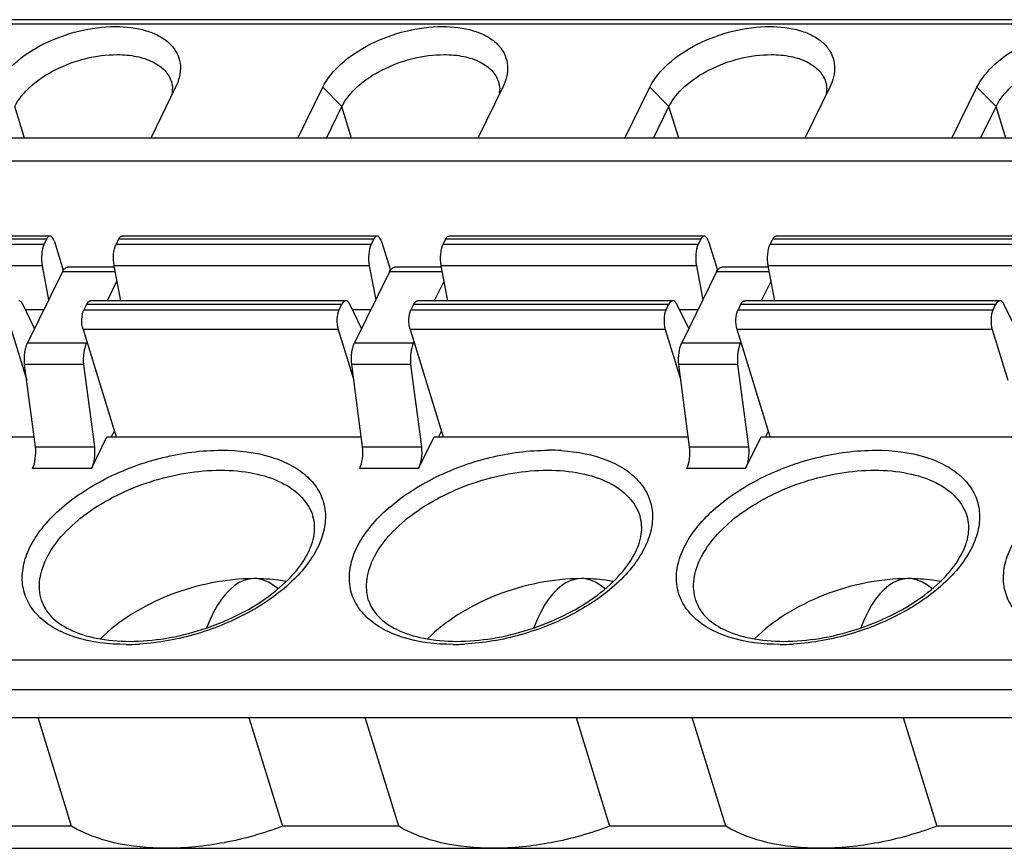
# Model space of a CAD drawing. Header units: millimetres. Extents: x 0 to 594, y 0 to 420.
# Tile 101 of 120: x 508.2 to 516.52, y 204.95 to 211.95. Entities that reach past the tile are written whole.
import ezdxf

# ---------------------------------------------------------------- set-up
doc = ezdxf.new("R2010")
doc.units = ezdxf.units.MM
doc.header["$LTSCALE"] = 32.67
doc.layers.get('0').update_dxf_attribs({"linetype": 'CONTINUOUS'})

msp = doc.modelspace()

# ---------------------------------------------------------------- linework, layer by layer
at = {"color": 9, "linetype": 'CONTINUOUS'}
for p, q in [((524.2151, 211.9092), (499.34645, 211.9092)), ((510.76009, 211.37772), (510.92093, 211.21491)), ((513.52327, 211.37772), (513.68411, 211.21491)), ((516.28645, 211.37772), (516.44729, 211.21491)), ((508.24035, 210.9476), (508.15774, 211.21491)), ((511.00353, 210.9476), (510.92093, 211.21491)), ((513.76672, 210.9476), (513.68411, 211.21491)), ((516.5299, 210.9476), (516.44729, 211.21491)), ((506.25019, 210.05139), (508.40548, 210.05139)), ((508.42647, 210.09417), (506.27119, 210.09417)), ((509.01338, 210.05139), (511.16866, 210.05139)), ((511.18966, 210.09417), (509.03437, 210.09417)), ((511.77656, 210.05139), (513.93184, 210.05139)), ((513.95284, 210.09417), (511.79756, 210.09417)), ((514.53974, 210.05139), (516.69503, 210.05139)), ((516.71602, 210.09417), (514.56074, 210.09417)), ((508.38926, 209.86829), (506.23397, 209.86829)), ((509.00688, 209.81695), (508.55995, 209.81695)), ((511.15244, 209.86829), (508.99716, 209.86829)), ((511.77006, 209.81695), (511.32313, 209.81695)), ((513.91562, 209.86829), (511.76034, 209.86829)), ((514.53324, 209.81695), (514.08631, 209.81695)), ((516.67881, 209.86829), (514.52352, 209.86829)), ((510.91781, 209.54021), (508.76253, 209.54021)), ((513.68099, 209.54021), (511.52571, 209.54021)), ((516.44418, 209.54021), (514.28889, 209.54021)), ((508.24725, 209.49852), (508.40369, 209.49852)), ((508.74153, 209.49743), (510.89682, 209.49743)), ((511.01044, 209.49852), (511.16687, 209.49852)), ((511.50472, 209.49743), (513.66, 209.49743)), ((513.77362, 209.49852), (513.93005, 209.49852)), ((514.2679, 209.49743), (516.42318, 209.49743)), ((510.88926, 209.32883), (508.73398, 209.32883)), ((513.65244, 209.32883), (511.49716, 209.32883)), ((516.41562, 209.32883), (514.26034, 209.32883)), ((508.26538, 209.21669), (508.76276, 209.21669)), ((511.02857, 209.21669), (511.52594, 209.21669)), ((513.79175, 209.21669), (514.28912, 209.21669)), ((508.80552, 208.15488), (508.30814, 208.15488)), ((511.5687, 208.15488), (511.07133, 208.15488)), ((514.33188, 208.15488), (513.83451, 208.15488)), ((496.71089, 206.53849), (521.57953, 206.53849)), ((521.5682, 206.2856), (496.69955, 206.2856))]:
    msp.add_line(p, q, dxfattribs=at)
at = {"color": 7, "linetype": 'CONTINUOUS'}
for p, q in [((524.25867, 211.9482), (499.39002, 211.9482)), ((509.51665, 211.37772), (509.30558, 210.9476)), ((509.53426, 211.41868), (509.51665, 211.37772)), ((510.54901, 210.9476), (510.76009, 211.37772)), ((512.27984, 211.37772), (512.06876, 210.9476)), ((512.29744, 211.41868), (512.27984, 211.37772)), ((513.3122, 210.9476), (513.52327, 211.37772)), ((515.04302, 211.37772), (514.83195, 210.9476)), ((515.06062, 211.41868), (515.04302, 211.37772)), ((516.07538, 210.9476), (516.28645, 211.37772)), ((510.78975, 210.9476), (510.92093, 211.21491)), ((513.55293, 210.9476), (513.68411, 211.21491)), ((516.31611, 210.9476), (516.44729, 211.21491)), ((523.68432, 210.9476), (498.81568, 210.9476)), ((523.64772, 210.75301), (498.77907, 210.75301)), ((508.45552, 210.12017), (506.30024, 210.12017)), ((511.2187, 210.12017), (509.06342, 210.12017)), ((513.98189, 210.12017), (511.8266, 210.12017)), ((516.74507, 210.12017), (514.58979, 210.12017)), ((508.42647, 210.09417), (508.40548, 210.05139)), ((508.49213, 210.07477), (508.56764, 209.83041)), ((509.03437, 210.09417), (509.01338, 210.05139)), ((511.18966, 210.09417), (511.16866, 210.05139)), ((511.25531, 210.07477), (511.33082, 209.83041)), ((511.79756, 210.09417), (511.77656, 210.05139)), ((513.95284, 210.09417), (513.93184, 210.05139)), ((514.01849, 210.07477), (514.094, 209.83041)), ((514.53974, 210.05139), (514.56074, 210.09417)), ((508.55995, 209.81695), (508.26538, 209.21669)), ((508.38926, 209.86829), (508.4438, 209.58027)), ((508.99716, 209.85595), (508.60352, 209.85595)), ((509.05313, 209.57271), (508.99716, 209.86829)), ((511.32313, 209.81695), (511.02857, 209.21669)), ((511.15244, 209.86829), (511.20698, 209.58027)), ((511.76034, 209.85595), (511.3667, 209.85595)), ((511.81631, 209.57271), (511.76034, 209.86829)), ((514.08631, 209.81695), (513.79175, 209.21669)), ((513.91562, 209.86829), (513.97017, 209.58027)), ((514.52352, 209.85595), (514.12988, 209.85595)), ((514.5795, 209.57271), (514.52352, 209.86829)), ((509.02092, 209.74278), (508.93747, 209.57271)), ((511.78411, 209.74278), (511.70065, 209.57271)), ((514.54729, 209.74278), (514.46383, 209.57271)), ((508.32459, 209.33733), (508.22775, 209.53918)), ((508.76253, 209.54021), (508.74153, 209.49743)), ((510.95412, 209.57271), (508.79884, 209.57271)), ((510.89682, 209.49743), (510.91781, 209.54021)), ((511.08777, 209.33733), (510.99093, 209.53918)), ((511.52571, 209.54021), (511.50472, 209.49743)), ((513.7173, 209.57271), (511.56202, 209.57271)), ((513.66, 209.49743), (513.68099, 209.54021)), ((513.85095, 209.33733), (513.75412, 209.53918)), ((514.28889, 209.54021), (514.2679, 209.49743)), ((516.48049, 209.57271), (514.3252, 209.57271)), ((516.42318, 209.49743), (516.44418, 209.54021)), ((516.61413, 209.33733), (516.5173, 209.53918)), ((508.12608, 209.32883), (508.25837, 208.90074)), ((508.73398, 209.32883), (509.01422, 208.42197)), ((510.88926, 209.32883), (511.02155, 208.90074)), ((511.49716, 209.32883), (511.7774, 208.42197)), ((513.65244, 209.32883), (513.78473, 208.90074)), ((514.54058, 208.42197), (514.26034, 209.32883)), ((516.41562, 209.32883), (516.54791, 208.90074)), ((508.76636, 209.22404), (508.76276, 209.21669)), ((511.52954, 209.22404), (511.52594, 209.21669)), ((514.29273, 209.22404), (514.28912, 209.21669)), ((508.33275, 208.3377), (508.24078, 209.03388)), ((508.73815, 209.03388), (508.24078, 209.03388)), ((508.73815, 209.03388), (508.83012, 208.3377)), ((511.09593, 208.3377), (511.00396, 209.03388)), ((511.50133, 209.03388), (511.00396, 209.03388)), ((511.50133, 209.03388), (511.5933, 208.3377)), ((513.85911, 208.3377), (513.76714, 209.03388)), ((514.26452, 209.03388), (513.76714, 209.03388)), ((514.26452, 209.03388), (514.35649, 208.3377)), ((508.97556, 208.4248), (508.99874, 208.47204)), ((511.73874, 208.4248), (511.76193, 208.47204)), ((514.50193, 208.4248), (514.52511, 208.47204)), ((506.1734, 208.42197), (508.32161, 208.42197)), ((508.80552, 208.15488), (508.93658, 208.42197)), ((508.93658, 208.42197), (511.0848, 208.42197)), ((511.5687, 208.15488), (511.69977, 208.42197)), ((511.69977, 208.42197), (513.84798, 208.42197)), ((514.33188, 208.15488), (514.46295, 208.42197)), ((514.46295, 208.42197), (516.61116, 208.42197)), ((508.33275, 208.3377), (508.83012, 208.3377)), ((511.09593, 208.3377), (511.5933, 208.3377)), ((513.85911, 208.3377), (514.35649, 208.3377)), ((496.77217, 206.0506), (521.64082, 206.0506)), ((508.63769, 205.1326), (508.35401, 206.0506)), ((510.13621, 206.0506), (510.41989, 205.1326)), ((511.40088, 205.1326), (511.11719, 206.0506)), ((512.89939, 206.0506), (513.18308, 205.1326)), ((514.16406, 205.1326), (513.88037, 206.0506)), ((515.66257, 206.0506), (515.94626, 205.1326)), ((508.63769, 205.1326), (507.65671, 205.1326)), ((511.40088, 205.1326), (510.41989, 205.1326)), ((514.16406, 205.1326), (513.18308, 205.1326)), ((516.92724, 205.1326), (515.94626, 205.1326)), ((497.11349, 204.94611), (521.98213, 204.94611))]:
    msp.add_line(p, q, dxfattribs=at)
for centre in [(509.23441, 211.3526), (511.9976, 211.3526), (514.76078, 211.3526)]:
    msp.add_arc(centre, 0.25671, 354.576698, 2.72385, dxfattribs=at)
at = {"color": 9, "linetype": 'CONTINUOUS'}
for centre, radius, start, end in [((512.66767, 206.57823), 1.73185, 86.410408, 90.01423), ((509.09812, 208.54073), 1.8717, 270.019216, 273.069298), ((509.09459, 208.61802), 1.94907, 273.051089, 273.422215), ((511.85865, 208.5508), 1.88178, 270.099837, 270.997777), ((511.85737, 208.61388), 1.94486, 271.00313, 272.97738), ((514.62448, 208.54073), 1.8717, 270.019216, 273.069298), ((514.62096, 208.61802), 1.94907, 273.051089, 273.422215)]:
    msp.add_arc(centre, radius, start, end, dxfattribs=at)
at = {"color": 7, "linetype": 'CONTINUOUS'}
for centre in [(510.21044, 205.91009), (512.97362, 205.91009), (515.7368, 205.91009)]:
    msp.add_ellipse(centre, major_axis=(-0.03761, 1.31481), ratio=0.4277125, start_param=-0.3764888, end_param=0.8066074, dxfattribs=at)
for points, knots in [([(507.9969, 211.37772), (508.03355, 211.45241), (508.15482, 211.59536), (508.39928, 211.75432), (508.69276, 211.86201), (508.9043, 211.89055), (509.00844, 211.89055)], [0, 0, 0, 0, 0.2114718, 0.4633527, 0.7352814, 1, 1, 1, 1]), ([(509.00844, 211.89055), (509.0957, 211.89055), (509.22258, 211.87652), (509.3714, 211.81776), (509.45763, 211.75998), (509.52007, 211.68751), (509.55514, 211.60269), (509.56058, 211.50992), (509.54552, 211.44884), (509.53431, 211.41868)], [0, 0, 0, 0, 0.3100519, 0.4446537, 0.565451, 0.6752802, 0.7796362, 0.8856551, 1, 1, 1, 1]), ([(510.76009, 211.37772), (510.79674, 211.45241), (510.91801, 211.59536), (511.16246, 211.75432), (511.45595, 211.86201), (511.66748, 211.89055), (511.77162, 211.89055)], [0, 0, 0, 0, 0.2114718, 0.4633527, 0.7352814, 1, 1, 1, 1]), ([(511.77162, 211.89055), (511.85889, 211.89055), (511.98576, 211.87652), (512.13458, 211.81776), (512.22081, 211.75998), (512.28325, 211.68751), (512.31833, 211.60269), (512.32377, 211.50992), (512.30871, 211.44884), (512.2975, 211.41868)], [0, 0, 0, 0, 0.3100519, 0.4446537, 0.565451, 0.6752802, 0.7796362, 0.8856551, 1, 1, 1, 1]), ([(513.52327, 211.37772), (513.55992, 211.45241), (513.68119, 211.59536), (513.92564, 211.75432), (514.21913, 211.86201), (514.43067, 211.89055), (514.5348, 211.89055)], [0, 0, 0, 0, 0.2114718, 0.4633527, 0.7352814, 1, 1, 1, 1]), ([(514.5348, 211.89055), (514.62207, 211.89055), (514.74894, 211.87652), (514.89777, 211.81776), (514.98399, 211.75998), (515.04644, 211.68751), (515.08151, 211.60269), (515.08695, 211.50992), (515.07189, 211.44884), (515.06068, 211.41868)], [0, 0, 0, 0, 0.3100519, 0.4446537, 0.565451, 0.6752802, 0.7796362, 0.8856551, 1, 1, 1, 1]), ([(516.28645, 211.37772), (516.3231, 211.45241), (516.44437, 211.59536), (516.68882, 211.75432), (516.98231, 211.86201), (517.19385, 211.89055), (517.29799, 211.89055)], [0, 0, 0, 0, 0.2114718, 0.4633527, 0.7352814, 1, 1, 1, 1]), ([(508.15774, 211.21491), (508.18906, 211.27873), (508.29268, 211.4009), (508.50158, 211.53674), (508.75238, 211.62876), (508.93315, 211.65315), (509.02215, 211.65315)], [0, 0, 0, 0, 0.2114713, 0.4633498, 0.735275, 1, 1, 1, 1]), ([(509.02215, 211.65315), (509.07734, 211.65315), (509.18128, 211.6444), (509.32094, 211.60048), (509.42742, 211.52758), (509.46982, 211.45816), (509.48066, 211.42306)], [0, 0, 0, 0, 0.3038127, 0.5699324, 0.7977735, 1, 1, 1, 1]), ([(510.92093, 211.21491), (510.95225, 211.27873), (511.05587, 211.4009), (511.26477, 211.53674), (511.51557, 211.62876), (511.69634, 211.65315), (511.78533, 211.65315)], [0, 0, 0, 0, 0.2114713, 0.4633498, 0.735275, 1, 1, 1, 1]), ([(511.78533, 211.65315), (511.84052, 211.65315), (511.94447, 211.6444), (512.08413, 211.60048), (512.19061, 211.52758), (512.233, 211.45816), (512.24385, 211.42306)], [0, 0, 0, 0, 0.3038127, 0.5699324, 0.7977735, 1, 1, 1, 1]), ([(513.68411, 211.21491), (513.71543, 211.27873), (513.81905, 211.4009), (514.02795, 211.53674), (514.27875, 211.62876), (514.45952, 211.65315), (514.54851, 211.65315)], [0, 0, 0, 0, 0.2114713, 0.4633498, 0.735275, 1, 1, 1, 1]), ([(514.54851, 211.65315), (514.60371, 211.65315), (514.70765, 211.6444), (514.84731, 211.60048), (514.95379, 211.52758), (514.99618, 211.45816), (515.00703, 211.42306)], [0, 0, 0, 0, 0.3038127, 0.5699324, 0.7977735, 1, 1, 1, 1]), ([(516.44729, 211.21491), (516.47861, 211.27873), (516.58223, 211.4009), (516.79113, 211.53674), (517.04193, 211.62876), (517.2227, 211.65315), (517.3117, 211.65315)], [0, 0, 0, 0, 0.2114713, 0.4633498, 0.735275, 1, 1, 1, 1]), ([(508.45552, 210.12017), (508.45286, 210.12017), (508.43936, 210.1169), (508.43121, 210.10384), (508.42647, 210.09417)], [0, 0, 0, 0, 0.1981047, 1, 1, 1, 1]), ([(508.49213, 210.07477), (508.49011, 210.08128), (508.48373, 210.09904), (508.46863, 210.12018), (508.45552, 210.12017)], [0, 0, 0, 0, 0.3419197, 1, 1, 1, 1]), ([(509.03437, 210.09417), (509.03626, 210.09802), (509.0425, 210.10934), (509.05441, 210.12016), (509.06342, 210.12017)], [0, 0, 0, 0, 0.3223853, 1, 1, 1, 1]), ([(511.2187, 210.12017), (511.21604, 210.12017), (511.20254, 210.1169), (511.1944, 210.10384), (511.18966, 210.09417)], [0, 0, 0, 0, 0.1981047, 1, 1, 1, 1]), ([(511.25531, 210.07477), (511.2533, 210.08128), (511.24691, 210.09904), (511.23182, 210.12018), (511.2187, 210.12017)], [0, 0, 0, 0, 0.3419197, 1, 1, 1, 1]), ([(511.79756, 210.09417), (511.79944, 210.09802), (511.80569, 210.10934), (511.8176, 210.12016), (511.8266, 210.12017)], [0, 0, 0, 0, 0.3223853, 1, 1, 1, 1]), ([(513.98189, 210.12017), (513.97923, 210.12017), (513.96573, 210.1169), (513.95758, 210.10384), (513.95284, 210.09417)], [0, 0, 0, 0, 0.1981047, 1, 1, 1, 1]), ([(514.01849, 210.07477), (514.01648, 210.08128), (514.0101, 210.09904), (513.995, 210.12018), (513.98189, 210.12017)], [0, 0, 0, 0, 0.3419197, 1, 1, 1, 1]), ([(514.56074, 210.09417), (514.56263, 210.09802), (514.56887, 210.10934), (514.58078, 210.12016), (514.58979, 210.12017)], [0, 0, 0, 0, 0.3223853, 1, 1, 1, 1]), ([(508.40548, 210.05139), (508.39274, 210.02544), (508.38106, 209.96302), (508.38312, 209.9007), (508.38926, 209.86829)], [0, 0, 0, 0, 0.4670098, 1, 1, 1, 1]), ([(508.99716, 209.86829), (508.99102, 209.9007), (508.98896, 209.96302), (509.00064, 210.02544), (509.01338, 210.05139)], [0, 0, 0, 0, 0.5329944, 1, 1, 1, 1]), ([(511.16866, 210.05139), (511.15593, 210.02544), (511.14425, 209.96302), (511.1463, 209.9007), (511.15244, 209.86829)], [0, 0, 0, 0, 0.4670098, 1, 1, 1, 1]), ([(511.76034, 209.86829), (511.7542, 209.9007), (511.75215, 209.96302), (511.76383, 210.02544), (511.77656, 210.05139)], [0, 0, 0, 0, 0.5329944, 1, 1, 1, 1]), ([(513.93184, 210.05139), (513.91911, 210.02544), (513.90743, 209.96302), (513.90948, 209.9007), (513.91562, 209.86829)], [0, 0, 0, 0, 0.4670098, 1, 1, 1, 1]), ([(514.52352, 209.86829), (514.51738, 209.9007), (514.51533, 209.96302), (514.52701, 210.02544), (514.53974, 210.05139)], [0, 0, 0, 0, 0.5329944, 1, 1, 1, 1]), ([(508.56761, 209.83052), (508.57013, 209.83437), (508.57881, 209.84628), (508.59316, 209.85594), (508.60352, 209.85594)], [0, 0, 0, 0, 0.3076645, 1, 1, 1, 1]), ([(511.33079, 209.83052), (511.33332, 209.83437), (511.34199, 209.84628), (511.35634, 209.85594), (511.3667, 209.85594)], [0, 0, 0, 0, 0.3076645, 1, 1, 1, 1]), ([(514.09398, 209.83052), (514.0965, 209.83437), (514.10518, 209.84628), (514.11953, 209.85594), (514.12989, 209.85594)], [0, 0, 0, 0, 0.3076645, 1, 1, 1, 1]), ([(508.22775, 209.53918), (508.22537, 209.54414), (508.21754, 209.55865), (508.20242, 209.57271), (508.19094, 209.57271)], [0, 0, 0, 0, 0.3239475, 1, 1, 1, 1]), ([(508.76253, 209.54021), (508.76489, 209.54503), (508.77269, 209.55918), (508.78758, 209.57271), (508.79884, 209.57271)], [0, 0, 0, 0, 0.322776, 1, 1, 1, 1]), ([(510.95412, 209.57271), (510.9508, 209.57271), (510.93392, 209.56861), (510.92374, 209.55229), (510.91781, 209.54021)], [0, 0, 0, 0, 0.1980764, 1, 1, 1, 1]), ([(510.99093, 209.53918), (510.98855, 209.54414), (510.98073, 209.55865), (510.96561, 209.57271), (510.95412, 209.57271)], [0, 0, 0, 0, 0.3239475, 1, 1, 1, 1]), ([(511.52571, 209.54021), (511.52807, 209.54503), (511.53587, 209.55918), (511.55077, 209.57271), (511.56202, 209.57271)], [0, 0, 0, 0, 0.322776, 1, 1, 1, 1]), ([(513.7173, 209.57271), (513.71398, 209.57271), (513.69711, 209.56861), (513.68692, 209.55229), (513.68099, 209.54021)], [0, 0, 0, 0, 0.1980764, 1, 1, 1, 1]), ([(513.75412, 209.53918), (513.75174, 209.54414), (513.74391, 209.55865), (513.72879, 209.57271), (513.7173, 209.57271)], [0, 0, 0, 0, 0.3239475, 1, 1, 1, 1]), ([(514.28889, 209.54021), (514.29126, 209.54503), (514.29905, 209.55918), (514.31395, 209.57271), (514.3252, 209.57271)], [0, 0, 0, 0, 0.322776, 1, 1, 1, 1]), ([(516.48049, 209.57271), (516.47716, 209.57271), (516.46029, 209.56861), (516.4501, 209.55229), (516.44418, 209.54021)], [0, 0, 0, 0, 0.1980764, 1, 1, 1, 1]), ([(516.5173, 209.53918), (516.51492, 209.54414), (516.50709, 209.55865), (516.49197, 209.57271), (516.48049, 209.57271)], [0, 0, 0, 0, 0.3239475, 1, 1, 1, 1]), ([(508.73398, 209.32883), (508.72523, 209.35713), (508.72079, 209.41476), (508.72947, 209.47285), (508.74153, 209.49743)], [0, 0, 0, 0, 0.5196627, 1, 1, 1, 1]), ([(510.89682, 209.49743), (510.88475, 209.47285), (510.87607, 209.41476), (510.88051, 209.35713), (510.88926, 209.32883)], [0, 0, 0, 0, 0.4803452, 1, 1, 1, 1]), ([(511.49716, 209.32883), (511.48841, 209.35713), (511.48397, 209.41476), (511.49265, 209.47285), (511.50472, 209.49743)], [0, 0, 0, 0, 0.5196627, 1, 1, 1, 1]), ([(513.66, 209.49743), (513.64794, 209.47285), (513.63925, 209.41476), (513.6437, 209.35713), (513.65244, 209.32883)], [0, 0, 0, 0, 0.4803452, 1, 1, 1, 1]), ([(514.26034, 209.32883), (514.2516, 209.35713), (514.24715, 209.41476), (514.25584, 209.47285), (514.2679, 209.49743)], [0, 0, 0, 0, 0.5196627, 1, 1, 1, 1]), ([(516.42318, 209.49743), (516.41112, 209.47285), (516.40244, 209.41476), (516.40688, 209.35713), (516.41562, 209.32883)], [0, 0, 0, 0, 0.4803452, 1, 1, 1, 1]), ([(508.24078, 209.03388), (508.23767, 209.06728), (508.23884, 209.12952), (508.25286, 209.19118), (508.26538, 209.21669)], [0, 0, 0, 0, 0.5413334, 1, 1, 1, 1]), ([(508.76276, 209.21669), (508.75023, 209.19118), (508.73621, 209.12952), (508.73504, 209.06728), (508.73815, 209.03388)], [0, 0, 0, 0, 0.4586712, 1, 1, 1, 1]), ([(511.00396, 209.03388), (511.00085, 209.06728), (511.00202, 209.12952), (511.01604, 209.19118), (511.02857, 209.21669)], [0, 0, 0, 0, 0.5413334, 1, 1, 1, 1]), ([(511.52594, 209.21669), (511.51342, 209.19118), (511.4994, 209.12952), (511.49823, 209.06728), (511.50133, 209.03388)], [0, 0, 0, 0, 0.4586712, 1, 1, 1, 1]), ([(513.76714, 209.03388), (513.76404, 209.06728), (513.76521, 209.12952), (513.77923, 209.19118), (513.79175, 209.21669)], [0, 0, 0, 0, 0.5413334, 1, 1, 1, 1]), ([(514.28912, 209.21669), (514.2766, 209.19118), (514.26258, 209.12952), (514.26141, 209.06728), (514.26452, 209.03388)], [0, 0, 0, 0, 0.4586712, 1, 1, 1, 1]), ([(508.30814, 208.15488), (508.32066, 208.1804), (508.33469, 208.24205), (508.33585, 208.3043), (508.33275, 208.3377)], [0, 0, 0, 0, 0.4586712, 1, 1, 1, 1]), ([(508.83012, 208.3377), (508.83323, 208.3043), (508.83206, 208.24205), (508.81804, 208.1804), (508.80552, 208.15488)], [0, 0, 0, 0, 0.5413334, 1, 1, 1, 1]), ([(511.07133, 208.15488), (511.08385, 208.1804), (511.09787, 208.24205), (511.09904, 208.3043), (511.09593, 208.3377)], [0, 0, 0, 0, 0.4586712, 1, 1, 1, 1]), ([(511.5933, 208.3377), (511.59641, 208.3043), (511.59524, 208.24205), (511.58122, 208.1804), (511.5687, 208.15488)], [0, 0, 0, 0, 0.5413334, 1, 1, 1, 1]), ([(513.83451, 208.15488), (513.84703, 208.1804), (513.86105, 208.24205), (513.86222, 208.3043), (513.85911, 208.3377)], [0, 0, 0, 0, 0.4586712, 1, 1, 1, 1]), ([(514.35649, 208.3377), (514.35959, 208.3043), (514.35842, 208.24205), (514.3444, 208.1804), (514.33188, 208.15488)], [0, 0, 0, 0, 0.5413334, 1, 1, 1, 1]), ([(509.12779, 206.69503), (509.22877, 206.69503), (509.43574, 206.7134), (509.74011, 206.7871), (510.03001, 206.90318), (510.28563, 207.05348), (510.48977, 207.22666), (510.62895, 207.40898), (510.69726, 207.58709), (510.69167, 207.70223), (510.67695, 207.74985)], [0, 0, 0, 0, 0.1465268, 0.299981, 0.4529555, 0.5980365, 0.7284834, 0.8390403, 0.9276651, 1, 1, 1, 1]), ([(511.89097, 206.69503), (511.99195, 206.69503), (512.19892, 206.7134), (512.50329, 206.7871), (512.7932, 206.90318), (513.04881, 207.05348), (513.25295, 207.22666), (513.39213, 207.40898), (513.46044, 207.58709), (513.45485, 207.70223), (513.44013, 207.74985)], [0, 0, 0, 0, 0.1465268, 0.299981, 0.4529555, 0.5980365, 0.7284834, 0.8390403, 0.9276651, 1, 1, 1, 1]), ([(514.65416, 206.69503), (514.75513, 206.69503), (514.96211, 206.7134), (515.26647, 206.7871), (515.55638, 206.90318), (515.812, 207.05348), (516.01613, 207.22666), (516.15531, 207.40898), (516.22363, 207.58709), (516.21803, 207.70223), (516.20332, 207.74985)], [0, 0, 0, 0, 0.1465268, 0.299981, 0.4529555, 0.5980365, 0.7284834, 0.8390403, 0.9276651, 1, 1, 1, 1]), ([(510.17971, 207.22499), (510.06008, 207.22499), (509.81579, 207.19872), (509.46392, 207.0956), (509.14376, 206.93683), (508.9588, 206.79402), (508.88136, 206.71544)], [0, 0, 0, 0, 0.2517418, 0.5132845, 0.7678525, 1, 1, 1, 1]), ([(510.45001, 207.20023), (510.42867, 207.2044), (510.33932, 207.21931), (510.24853, 207.22499), (510.17971, 207.22499)], [0, 0, 0, 0, 0.2400923, 1, 1, 1, 1]), ([(512.9429, 207.22499), (512.82327, 207.22499), (512.57897, 207.19872), (512.22711, 207.0956), (511.90694, 206.93683), (511.72198, 206.79402), (511.64454, 206.71544)], [0, 0, 0, 0, 0.2517418, 0.5132845, 0.7678525, 1, 1, 1, 1]), ([(513.21319, 207.20023), (513.19185, 207.2044), (513.1025, 207.21931), (513.01171, 207.22499), (512.9429, 207.22499)], [0, 0, 0, 0, 0.2400923, 1, 1, 1, 1]), ([(515.70608, 207.22499), (515.58645, 207.22499), (515.34215, 207.19872), (514.99029, 207.0956), (514.67012, 206.93683), (514.48517, 206.79402), (514.40772, 206.71544)], [0, 0, 0, 0, 0.2517418, 0.5132845, 0.7678525, 1, 1, 1, 1]), ([(515.97637, 207.20023), (515.95504, 207.2044), (515.86569, 207.21931), (515.77489, 207.22499), (515.70608, 207.22499)], [0, 0, 0, 0, 0.2400923, 1, 1, 1, 1]), ([(508.38394, 207.04126), (508.39918, 206.99194), (508.46307, 206.89013), (508.62912, 206.77999), (508.8587, 206.70935), (509.03355, 206.69503), (509.12779, 206.69503)], [0, 0, 0, 0, 0.178264, 0.398548, 0.6745497, 1, 1, 1, 1]), ([(511.14712, 207.04126), (511.16236, 206.99194), (511.22625, 206.89013), (511.3923, 206.77999), (511.62188, 206.70935), (511.79674, 206.69503), (511.89097, 206.69503)], [0, 0, 0, 0, 0.178264, 0.398548, 0.6745497, 1, 1, 1, 1]), ([(513.91031, 207.04126), (513.92555, 206.99194), (513.98943, 206.89013), (514.15548, 206.77999), (514.38506, 206.70935), (514.55992, 206.69503), (514.65416, 206.69503)], [0, 0, 0, 0, 0.178264, 0.398548, 0.6745497, 1, 1, 1, 1]), ([(509.43728, 204.94611), (509.28874, 204.94611), (509.01172, 204.97165), (508.74708, 205.06704), (508.63769, 205.1326)], [0, 0, 0, 0, 0.5380614, 1, 1, 1, 1]), ([(510.41989, 205.1326), (510.26025, 205.07236), (509.93646, 204.98086), (509.60135, 204.94611), (509.43728, 204.94611)], [0, 0, 0, 0, 0.5098118, 1, 1, 1, 1]), ([(512.20046, 204.94611), (512.05192, 204.94611), (511.7749, 204.97165), (511.51027, 205.06704), (511.40088, 205.1326)], [0, 0, 0, 0, 0.5380614, 1, 1, 1, 1]), ([(513.18308, 205.1326), (513.02343, 205.07236), (512.69964, 204.98086), (512.36453, 204.94611), (512.20046, 204.94611)], [0, 0, 0, 0, 0.5098118, 1, 1, 1, 1]), ([(514.96365, 204.94611), (514.81511, 204.94611), (514.53808, 204.97165), (514.27345, 205.06704), (514.16406, 205.1326)], [0, 0, 0, 0, 0.5380614, 1, 1, 1, 1]), ([(515.94626, 205.1326), (515.78661, 205.07236), (515.46283, 204.98086), (515.12771, 204.94611), (514.96365, 204.94611)], [0, 0, 0, 0, 0.5098118, 1, 1, 1, 1])]:
    msp.add_open_spline(points, degree=3, knots=knots, dxfattribs=at)
for points in [[(509.48066, 211.42306), (509.48648, 211.40423), (509.48987, 211.38449), (509.49083, 211.3648)], [(512.24385, 211.42306), (512.24967, 211.40423), (512.25306, 211.38449), (512.25402, 211.3648)], [(515.00703, 211.42306), (515.01285, 211.40423), (515.01624, 211.38449), (515.0172, 211.3648)], [(508.55995, 209.81695), (508.56224, 209.82161), (508.56477, 209.82617), (508.56761, 209.83052)], [(511.32313, 209.81695), (511.32542, 209.82161), (511.32795, 209.82617), (511.33079, 209.83052)], [(514.08631, 209.81695), (514.0886, 209.82161), (514.09113, 209.82617), (514.09398, 209.83052)]]:
    msp.add_open_spline(points, degree=3, dxfattribs=at)
at = {"color": 9, "linetype": 'CONTINUOUS'}
for points, knots in [([(509.09874, 206.66903), (508.95238, 206.66911), (508.73971, 206.69336), (508.49382, 206.79788), (508.3552, 206.90015), (508.25976, 207.02802), (508.21516, 207.17659), (508.22367, 207.33627), (508.28254, 207.49896), (508.38741, 207.65911), (508.53341, 207.81217), (508.7157, 207.95253), (509.00164, 208.11883), (509.39913, 208.26445), (509.73745, 208.30987), (509.90405, 208.31008)], [0, 0, 0, 0, 0.1325585, 0.1895373, 0.240425, 0.2867977, 0.3315239, 0.3780275, 0.4291463, 0.4864435, 0.5502081, 0.6198601, 0.6941151, 0.8491163, 1, 1, 1, 1]), ([(509.90405, 208.31008), (510.0466, 208.30999), (510.25375, 208.28685), (510.49532, 208.18836), (510.63346, 208.09154), (510.73194, 207.97077), (510.78308, 207.82938), (510.78471, 207.67603), (510.73788, 207.51836), (510.64687, 207.36181), (510.46443, 207.15179), (510.14849, 206.92728), (509.70214, 206.74239), (509.37485, 206.6825), (509.21094, 206.67243)], [0, 0, 0, 0, 0.1336414, 0.1913962, 0.2431187, 0.2901975, 0.33519, 0.3813539, 0.4315521, 0.487557, 0.5498833, 0.6911792, 0.8460323, 1, 1, 1, 1]), ([(511.86193, 206.66903), (511.71556, 206.66911), (511.50289, 206.69336), (511.257, 206.79788), (511.11838, 206.90015), (511.02294, 207.02802), (510.97835, 207.17659), (510.98685, 207.33627), (511.04573, 207.49896), (511.15059, 207.65911), (511.29659, 207.81217), (511.47888, 207.95253), (511.76482, 208.11883), (512.16231, 208.26445), (512.50064, 208.30987), (512.66724, 208.31008)], [0, 0, 0, 0, 0.1325585, 0.1895373, 0.240425, 0.2867977, 0.3315239, 0.3780275, 0.4291463, 0.4864435, 0.5502081, 0.6198601, 0.6941151, 0.8491163, 1, 1, 1, 1]), ([(512.7761, 208.30668), (512.90917, 208.29814), (513.10125, 208.26355), (513.31842, 208.15231), (513.43824, 208.04848), (513.51825, 207.92319), (513.55177, 207.78082), (513.53848, 207.62966), (513.48051, 207.47594), (513.3813, 207.32445), (513.19243, 207.12307), (512.87668, 206.90953), (512.43729, 206.73525), (512.11782, 206.67991), (511.95839, 206.67164)], [0, 0, 0, 0, 0.1287478, 0.1840978, 0.2339443, 0.2800773, 0.3252514, 0.372569, 0.4244592, 0.4823025, 0.5463097, 0.6899955, 0.8458583, 1, 1, 1, 1]), ([(514.62511, 206.66903), (514.47874, 206.66911), (514.26607, 206.69336), (514.02018, 206.79788), (513.88156, 206.90015), (513.78613, 207.02802), (513.74153, 207.17659), (513.75004, 207.33627), (513.80891, 207.49896), (513.91377, 207.65911), (514.05977, 207.81217), (514.24206, 207.95253), (514.528, 208.11883), (514.92549, 208.26445), (515.26382, 208.30987), (515.43042, 208.31008)], [0, 0, 0, 0, 0.1325585, 0.1895373, 0.240425, 0.2867977, 0.3315239, 0.3780275, 0.4291463, 0.4864435, 0.5502081, 0.6198601, 0.6941151, 0.8491163, 1, 1, 1, 1]), ([(515.43042, 208.31008), (515.57296, 208.30999), (515.78012, 208.28685), (516.02168, 208.18836), (516.15982, 208.09154), (516.25831, 207.97077), (516.30944, 207.82938), (516.31108, 207.67603), (516.26424, 207.51836), (516.17323, 207.36181), (515.9908, 207.15179), (515.67486, 206.92728), (515.22851, 206.74239), (514.90122, 206.6825), (514.7373, 206.67243)], [0, 0, 0, 0, 0.1336414, 0.1913962, 0.2431187, 0.2901975, 0.33519, 0.3813539, 0.4315521, 0.487557, 0.5498833, 0.6911792, 0.8460323, 1, 1, 1, 1]), ([(517.38829, 206.66903), (517.24193, 206.66911), (517.02926, 206.69336), (516.78337, 206.79788), (516.64475, 206.90015), (516.54931, 207.02802), (516.50471, 207.17659), (516.51322, 207.33627), (516.57209, 207.49896), (516.67695, 207.65911), (516.82296, 207.81217), (517.00525, 207.95253), (517.29118, 208.11883), (517.68868, 208.26445), (518.027, 208.30987), (518.1936, 208.31008)], [0, 0, 0, 0, 0.1325585, 0.1895373, 0.240425, 0.2867977, 0.3315239, 0.3780275, 0.4291463, 0.4864435, 0.5502081, 0.6198601, 0.6941151, 0.8491163, 1, 1, 1, 1]), ([(508.38395, 207.04126), (508.36625, 207.09855), (508.35807, 207.23016), (508.42909, 207.42653), (508.57002, 207.61592), (508.7711, 207.78948), (509.01992, 207.93767), (509.30109, 208.05141), (509.59671, 208.12356), (509.79802, 208.14149), (509.8965, 208.14149)], [0, 0, 0, 0, 0.0863707, 0.1829384, 0.2950525, 0.4229066, 0.5631597, 0.7103911, 0.8581632, 1, 1, 1, 1]), ([(509.8965, 208.14149), (509.99044, 208.14149), (510.16737, 208.1266), (510.40508, 208.05184), (510.58633, 207.92776), (510.65847, 207.80959), (510.67694, 207.74985)], [0, 0, 0, 0, 0.3038245, 0.5699259, 0.79777, 1, 1, 1, 1]), ([(511.14713, 207.04126), (511.12943, 207.09855), (511.12125, 207.23016), (511.19228, 207.42653), (511.33321, 207.61592), (511.53428, 207.78948), (511.78311, 207.93767), (512.06428, 208.05141), (512.35989, 208.12356), (512.56121, 208.14149), (512.65968, 208.14149)], [0, 0, 0, 0, 0.0863707, 0.1829384, 0.2950525, 0.4229066, 0.5631597, 0.7103911, 0.8581632, 1, 1, 1, 1]), ([(512.65968, 208.14149), (512.75363, 208.14149), (512.93055, 208.1266), (513.16826, 208.05184), (513.34951, 207.92776), (513.42166, 207.80959), (513.44013, 207.74985)], [0, 0, 0, 0, 0.3038245, 0.5699259, 0.79777, 1, 1, 1, 1]), ([(513.91032, 207.04126), (513.89262, 207.09855), (513.88443, 207.23016), (513.95546, 207.42653), (514.09639, 207.61592), (514.29747, 207.78948), (514.54629, 207.93767), (514.82746, 208.05141), (515.12307, 208.12356), (515.32439, 208.14149), (515.42286, 208.14149)], [0, 0, 0, 0, 0.0863707, 0.1829384, 0.2950525, 0.4229066, 0.5631597, 0.7103911, 0.8581632, 1, 1, 1, 1]), ([(515.42286, 208.14149), (515.51681, 208.14149), (515.69374, 208.1266), (515.93145, 208.05184), (516.11269, 207.92776), (516.18484, 207.80959), (516.20331, 207.74985)], [0, 0, 0, 0, 0.3038245, 0.5699259, 0.79777, 1, 1, 1, 1])]:
    msp.add_open_spline(points, degree=3, knots=knots, dxfattribs=at)

doc.saveas('drawing.dxf')
